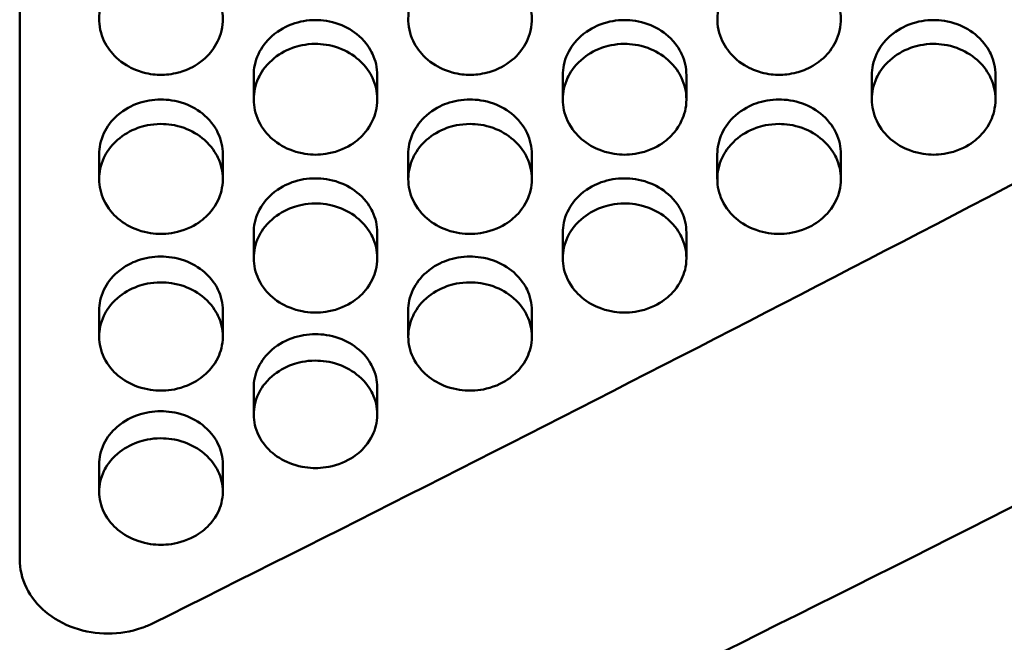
# Model space of a CAD drawing. Header units: millimetres. Extents: x 0 to 420, y 0 to 297.
# Tile 35 of 93: x 188.47 to 194.04, y 155.9 to 159.43. Entities that reach past the tile are written whole.
import ezdxf

# ---------------------------------------------------------------- set-up
doc = ezdxf.new("R2010")
doc.units = ezdxf.units.MM
doc.header["$LTSCALE"] = 0.75
doc.layers.add('Visible', color=7, linetype='Continuous', lineweight=50)

msp = doc.modelspace()

# ---------------------------------------------------------------- linework, layer by layer
at = {"layer": 'Visible', "extrusion": (0, 1, 0)}
for p, q in [((188.4699, 162.9197), (188.4699, 156.3704)), ((190.4948, 159.1105), (190.4948, 158.973)), ((192.2448, 159.1105), (192.2448, 158.973)), ((193.9948, 159.1105), (193.9948, 158.973)), ((189.795, 158.9729), (189.795, 159.1104)), ((191.545, 158.9729), (191.545, 159.1104)), ((193.295, 158.9729), (193.295, 159.1104)), ((188.92, 158.5218), (188.92, 158.663)), ((189.6198, 158.6631), (189.6198, 158.5219)), ((190.67, 158.5218), (190.67, 158.663)), ((191.3698, 158.6631), (191.3698, 158.5219)), ((192.42, 158.5218), (192.42, 158.663)), ((193.1198, 158.6631), (193.1198, 158.5219)), ((189.795, 158.0741), (189.795, 158.219)), ((190.4948, 158.2191), (190.4948, 158.0742)), ((191.545, 158.0741), (191.545, 158.219)), ((192.2448, 158.2191), (192.2448, 158.0742)), ((188.92, 157.6298), (188.92, 157.7784)), ((189.6198, 157.7785), (189.6198, 157.6299)), ((190.67, 157.6298), (190.67, 157.7784)), ((191.3698, 157.7785), (191.3698, 157.6299)), ((189.795, 157.189), (189.795, 157.3413)), ((190.4948, 157.3414), (190.4948, 157.1891)), ((188.92, 156.7519), (188.92, 156.9078)), ((189.6198, 156.9078), (189.6198, 156.752))]:
    msp.add_line(p, q, dxfattribs=at)
at = {"layer": 'Visible'}
for points, knots in [([(189.2699, 159.7448), (189.2251, 159.7448), (189.1899, 159.7374), (189.1312, 159.7207), (189.0995, 159.7065), (189.0367, 159.6669), (189.0038, 159.6382), (188.9502, 159.5648), (188.9341, 159.5247), (188.9193, 159.4546), (188.9166, 159.413), (188.9358, 159.3243), (188.9552, 159.2854), (189.0001, 159.2245), (189.0311, 159.1929), (189.109, 159.1459), (189.1431, 159.1338), (189.2086, 159.1157), (189.2432, 159.1131), (189.2699, 159.1131)], [-0.06026244, -0.06026244, -0.06026244, -0.06026244, -0.05541978, -0.05541978, -0.04891449, -0.04891449, -0.04129764, -0.04129764, -0.03325972, -0.03325972, -0.02615393, -0.02615393, -0.01931235, -0.01931235, -0.01304021, -0.01304021, -0.00799662, -0.00799662, -0.000001, -0.000001, -0.000001, -0.000001]), ([(189.2699, 159.1131), (189.2951, 159.1132), (189.329, 159.1155), (189.3936, 159.1328), (189.4267, 159.1442), (189.509, 159.1921), (189.5398, 159.2255), (189.5826, 159.2817), (189.6021, 159.3201), (189.6244, 159.4134), (189.6195, 159.4566), (189.6069, 159.5228), (189.5902, 159.5625), (189.5394, 159.635), (189.5064, 159.6639), (189.4453, 159.7041), (189.4128, 159.7191), (189.3344, 159.7421), (189.2963, 159.7447), (189.2699, 159.7448)], [-0.04129037, -0.04129037, -0.04129037, -0.04129037, -0.03853927, -0.03853927, -0.0368353, -0.0368353, -0.03443648, -0.03443648, -0.03119137, -0.03119137, -0.02723217, -0.02723217, -0.02091313, -0.02091313, -0.01417715, -0.01417715, -0.00790622, -0.00790622, -0.000001, -0.000001, -0.000001, -0.000001]), ([(191.0199, 159.7448), (190.9751, 159.7448), (190.9399, 159.7374), (190.8812, 159.7207), (190.8495, 159.7065), (190.7867, 159.6669), (190.7538, 159.6382), (190.7002, 159.5648), (190.6841, 159.5247), (190.6693, 159.4546), (190.6666, 159.413), (190.6858, 159.3243), (190.7052, 159.2854), (190.7501, 159.2245), (190.7811, 159.1929), (190.859, 159.1459), (190.893, 159.1338), (190.9586, 159.1157), (190.9932, 159.1131), (191.0199, 159.1131)], [-0.06021298, -0.06021298, -0.06021298, -0.06021298, -0.05538403, -0.05538403, -0.04888721, -0.04888721, -0.04127975, -0.04127975, -0.0332504, -0.0332504, -0.02614955, -0.02614955, -0.01931127, -0.01931127, -0.01304031, -0.01304031, -0.00799679, -0.00799679, -0.000001, -0.000001, -0.000001, -0.000001]), ([(191.0199, 159.1131), (191.0451, 159.1132), (191.0791, 159.1155), (191.1437, 159.1328), (191.1768, 159.1443), (191.259, 159.1921), (191.2898, 159.2255), (191.3327, 159.2817), (191.3521, 159.3202), (191.3744, 159.4134), (191.3695, 159.4566), (191.3568, 159.5229), (191.3402, 159.5626), (191.2893, 159.635), (191.2564, 159.6639), (191.1952, 159.7041), (191.1628, 159.7191), (191.0844, 159.7421), (191.0462, 159.7447), (191.0199, 159.7448)], [-0.04154459, -0.04154459, -0.04154459, -0.04154459, -0.03873497, -0.03873497, -0.03699455, -0.03699455, -0.03455167, -0.03455167, -0.03126814, -0.03126814, -0.02727339, -0.02727339, -0.02092915, -0.02092915, -0.01417582, -0.01417582, -0.00790496, -0.00790496, -0.000001, -0.000001, -0.000001, -0.000001]), ([(192.7699, 159.7448), (192.7251, 159.7448), (192.6899, 159.7374), (192.6312, 159.7207), (192.5995, 159.7065), (192.5367, 159.6669), (192.5038, 159.6382), (192.4502, 159.5648), (192.4341, 159.5247), (192.4193, 159.4546), (192.4166, 159.413), (192.4358, 159.3243), (192.4552, 159.2854), (192.5001, 159.2245), (192.5311, 159.1929), (192.609, 159.1459), (192.643, 159.1338), (192.7086, 159.1157), (192.7432, 159.1131), (192.7699, 159.1131)], [-0.06020033, -0.06020033, -0.06020033, -0.06020033, -0.05537325, -0.05537325, -0.04887843, -0.04887843, -0.04127325, -0.04127325, -0.03324607, -0.03324607, -0.02614682, -0.02614682, -0.0193099, -0.0193099, -0.01303965, -0.01303965, -0.00799647, -0.00799647, -0.000001, -0.000001, -0.000001, -0.000001]), ([(192.7699, 159.1131), (192.7951, 159.1132), (192.8291, 159.1155), (192.8937, 159.1328), (192.9268, 159.1443), (193.009, 159.1921), (193.0398, 159.2255), (193.0827, 159.2817), (193.1021, 159.3202), (193.1243, 159.4134), (193.1195, 159.4565), (193.1068, 159.5228), (193.0902, 159.5625), (193.0393, 159.635), (193.0064, 159.6639), (192.9453, 159.7041), (192.9128, 159.7191), (192.8344, 159.7421), (192.7962, 159.7447), (192.7699, 159.7448)], [-0.04150462, -0.04150462, -0.04150462, -0.04150462, -0.03870491, -0.03870491, -0.03697062, -0.03697062, -0.03453443, -0.03453443, -0.03125443, -0.03125443, -0.02726307, -0.02726307, -0.02092542, -0.02092542, -0.01417655, -0.01417655, -0.00790548, -0.00790548, -0.000001, -0.000001, -0.000001, -0.000001]), ([(190.1449, 159.423), (190.0995, 159.4231), (190.0547, 159.4154), (189.9821, 159.3889), (189.9396, 159.369), (189.8646, 159.3023), (189.8393, 159.2689), (189.8021, 159.1884), (189.7952, 159.1473), (189.795, 159.111), (189.795, 159.1107), (189.795, 159.1104)], [-0.04923572, -0.04923572, -0.04923572, -0.04923572, -0.04464609, -0.04464609, -0.04130753, -0.04130753, -0.03871237, -0.03871237, -0.03583669, -0.03583669, -0.03581131, -0.03581131, -0.03581131, -0.03581131]), ([(190.4948, 159.1105), (190.4948, 159.1108), (190.4948, 159.1111), (190.4946, 159.1526), (190.4856, 159.1934), (190.4554, 159.2577), (190.4338, 159.2947), (190.359, 159.3611), (190.3203, 159.3842), (190.2283, 159.4178), (190.1819, 159.423), (190.1449, 159.423)], [-0.05135008, -0.05135008, -0.05135008, -0.05135008, -0.05122305, -0.05122305, -0.03319101, -0.03319101, -0.02082465, -0.02082465, -0.0111076, -0.0111076, 0, 0, 0, 0]), ([(191.8949, 159.423), (191.8494, 159.4231), (191.8047, 159.4154), (191.7321, 159.3889), (191.6896, 159.369), (191.6145, 159.3022), (191.5893, 159.2689), (191.5521, 159.1884), (191.5452, 159.1473), (191.545, 159.111), (191.545, 159.1107), (191.545, 159.1104)], [-0.05705517, -0.05705517, -0.05705517, -0.05705517, -0.05080139, -0.05080139, -0.04625288, -0.04625288, -0.04271742, -0.04271742, -0.0387994, -0.0387994, -0.03876482, -0.03876482, -0.03876482, -0.03876482]), ([(192.2448, 159.1105), (192.2448, 159.1108), (192.2448, 159.1111), (192.2446, 159.1526), (192.2356, 159.1934), (192.2054, 159.2577), (192.1838, 159.2947), (192.109, 159.3611), (192.0703, 159.3842), (191.9783, 159.4178), (191.9319, 159.423), (191.8949, 159.423)], [-0.05137204, -0.05137204, -0.05137204, -0.05137204, -0.05124489, -0.05124489, -0.03320301, -0.03320301, -0.02083116, -0.02083116, -0.0111103, -0.0111103, 0, 0, 0, 0]), ([(193.6449, 159.423), (193.5994, 159.4231), (193.5547, 159.4154), (193.4821, 159.3889), (193.4396, 159.369), (193.3645, 159.3022), (193.3393, 159.2689), (193.3021, 159.1884), (193.2952, 159.1473), (193.295, 159.111), (193.295, 159.1107), (193.295, 159.1104)], [-0.05705616, -0.05705616, -0.05705616, -0.05705616, -0.05080223, -0.05080223, -0.04625343, -0.04625343, -0.04271764, -0.04271764, -0.0387993, -0.0387993, -0.03876473, -0.03876473, -0.03876473, -0.03876473]), ([(193.9948, 159.1105), (193.9948, 159.1108), (193.9948, 159.1111), (193.9946, 159.1526), (193.9856, 159.1934), (193.9554, 159.2577), (193.9338, 159.2947), (193.859, 159.3611), (193.8203, 159.3842), (193.7283, 159.4178), (193.6819, 159.423), (193.6449, 159.423)], [-0.05135372, -0.05135372, -0.05135372, -0.05135372, -0.05122666, -0.05122666, -0.03319336, -0.03319336, -0.020826, -0.020826, -0.01110818, -0.01110818, 0, 0, 0, 0]), ([(190.1449, 159.2882), (190.087, 159.2882), (190.0428, 159.2759), (189.9708, 159.2498), (189.9318, 159.2264), (189.8568, 159.1598), (189.8346, 159.1222), (189.8028, 159.0534), (189.7952, 159.0118), (189.7949, 158.9319), (189.8039, 158.8918), (189.8441, 158.8066), (189.8739, 158.773), (189.934, 158.7207), (189.9716, 158.6991), (190.0648, 158.6657), (190.109, 158.661), (190.1449, 158.661)], [-0.04806416, -0.04806416, -0.04806416, -0.04806416, -0.04611385, -0.04611385, -0.04317866, -0.04317866, -0.03947546, -0.03947546, -0.03375676, -0.03375676, -0.02743742, -0.02743742, -0.01987409, -0.01987409, -0.01075782, -0.01075782, -0.000001, -0.000001, -0.000001, -0.000001]), ([(190.1449, 158.661), (190.1794, 158.6611), (190.2245, 158.6653), (190.3301, 158.7035), (190.3656, 158.729), (190.4127, 158.7704), (190.4443, 158.8032), (190.483, 158.8859), (190.4949, 158.9255), (190.4946, 159.0158), (190.4854, 159.0573), (190.4549, 159.1224), (190.4329, 159.16), (190.3575, 159.2267), (190.3187, 159.2498), (190.2265, 159.2832), (190.1807, 159.2881), (190.1449, 159.2882)], [-0.168594, -0.168594, -0.168594, -0.168594, -0.1359364, -0.1359364, -0.102449, -0.102449, -0.0703838, -0.0703838, -0.0499417, -0.0499417, -0.0321984, -0.0321984, -0.0201278, -0.0201278, -0.0107272, -0.0107272, -0.000001, -0.000001, -0.000001, -0.000001]), ([(191.8949, 159.2882), (191.837, 159.2882), (191.7928, 159.2759), (191.7208, 159.2498), (191.6818, 159.2264), (191.6068, 159.1598), (191.5846, 159.1222), (191.5528, 159.0534), (191.5452, 159.0118), (191.5449, 158.9319), (191.5539, 158.8918), (191.5941, 158.8066), (191.6239, 158.773), (191.684, 158.7207), (191.7216, 158.6991), (191.8148, 158.6657), (191.859, 158.661), (191.8949, 158.661)], [-0.04807002, -0.04807002, -0.04807002, -0.04807002, -0.04611959, -0.04611959, -0.04318443, -0.04318443, -0.03948123, -0.03948123, -0.0337619, -0.0337619, -0.02744108, -0.02744108, -0.01987628, -0.01987628, -0.01075842, -0.01075842, -0.000001, -0.000001, -0.000001, -0.000001]), ([(191.8949, 158.661), (191.9294, 158.6611), (191.9745, 158.6653), (192.0801, 158.7035), (192.1156, 158.729), (192.1627, 158.7704), (192.1943, 158.8032), (192.233, 158.8859), (192.2449, 158.9255), (192.2446, 159.0158), (192.2354, 159.0573), (192.2049, 159.1224), (192.1829, 159.16), (192.1075, 159.2267), (192.0687, 159.2498), (191.9765, 159.2832), (191.9307, 159.2881), (191.8949, 159.2882)], [-0.1686285, -0.1686285, -0.1686285, -0.1686285, -0.1359728, -0.1359728, -0.1024831, -0.1024831, -0.0704104, -0.0704104, -0.0499615, -0.0499615, -0.0322109, -0.0322109, -0.020135, -0.020135, -0.0107302, -0.0107302, -0.000001, -0.000001, -0.000001, -0.000001]), ([(193.6449, 159.2882), (193.587, 159.2882), (193.5428, 159.2759), (193.4708, 159.2498), (193.4318, 159.2264), (193.3568, 159.1598), (193.3346, 159.1222), (193.3028, 159.0534), (193.2952, 159.0118), (193.2949, 158.9319), (193.3039, 158.8918), (193.3441, 158.8066), (193.3739, 158.773), (193.434, 158.7207), (193.4716, 158.6991), (193.5648, 158.6657), (193.609, 158.661), (193.6449, 158.661)], [-0.04807106, -0.04807106, -0.04807106, -0.04807106, -0.04612091, -0.04612091, -0.04318562, -0.04318562, -0.03948224, -0.03948224, -0.03376267, -0.03376267, -0.02744165, -0.02744165, -0.01987662, -0.01987662, -0.0107585, -0.0107585, -0.000001, -0.000001, -0.000001, -0.000001]), ([(193.6449, 158.661), (193.6794, 158.6611), (193.7245, 158.6653), (193.8301, 158.7035), (193.8656, 158.729), (193.9127, 158.7704), (193.9443, 158.8032), (193.983, 158.8859), (193.9949, 158.9255), (193.9946, 159.0158), (193.9854, 159.0573), (193.9549, 159.1224), (193.9329, 159.16), (193.8575, 159.2267), (193.8187, 159.2498), (193.7265, 159.2832), (193.6807, 159.2881), (193.6449, 159.2882)], [-0.1685858, -0.1685858, -0.1685858, -0.1685858, -0.1359388, -0.1359388, -0.1024566, -0.1024566, -0.0703889, -0.0703889, -0.0499456, -0.0499456, -0.032201, -0.032201, -0.0201293, -0.0201293, -0.0107278, -0.0107278, -0.000001, -0.000001, -0.000001, -0.000001]), ([(189.2699, 158.9734), (189.2245, 158.9735), (189.1797, 158.9658), (189.1071, 158.9395), (189.0646, 158.9198), (188.9896, 158.8535), (188.9643, 158.8203), (188.9271, 158.7404), (188.9202, 158.6996), (188.92, 158.6637), (188.92, 158.6633), (188.92, 158.663)], [-0.04923474, -0.04923474, -0.04923474, -0.04923474, -0.04464549, -0.04464549, -0.04130707, -0.04130707, -0.03871197, -0.03871197, -0.03583636, -0.03583636, -0.03581097, -0.03581097, -0.03581097, -0.03581097]), ([(189.6198, 158.6631), (189.6198, 158.6634), (189.6198, 158.6637), (189.6196, 158.7049), (189.6106, 158.7454), (189.5804, 158.8093), (189.5588, 158.846), (189.484, 158.9119), (189.4453, 158.9349), (189.3533, 158.9682), (189.3069, 158.9733), (189.2699, 158.9734)], [-0.05134389, -0.05134389, -0.05134389, -0.05134389, -0.05121688, -0.05121688, -0.03318687, -0.03318687, -0.0208222, -0.0208222, -0.01110658, -0.01110658, 0, 0, 0, 0]), ([(191.0199, 158.9734), (190.9744, 158.9735), (190.9297, 158.9658), (190.8571, 158.9395), (190.8146, 158.9198), (190.7396, 158.8535), (190.7143, 158.8203), (190.6771, 158.7404), (190.6702, 158.6996), (190.67, 158.6637), (190.67, 158.6633), (190.67, 158.663)], [-0.05704271, -0.05704271, -0.05704271, -0.05704271, -0.05079184, -0.05079184, -0.04624545, -0.04624545, -0.04271168, -0.04271168, -0.03879576, -0.03879576, -0.03876121, -0.03876121, -0.03876121, -0.03876121]), ([(191.3698, 158.6631), (191.3698, 158.6634), (191.3698, 158.6637), (191.3696, 158.7049), (191.3606, 158.7454), (191.3304, 158.8093), (191.3088, 158.846), (191.234, 158.9119), (191.1953, 158.9349), (191.1033, 158.9682), (191.0569, 158.9733), (191.0199, 158.9734)], [-0.05137385, -0.05137385, -0.05137385, -0.05137385, -0.05124673, -0.05124673, -0.03320405, -0.03320405, -0.02083176, -0.02083176, -0.01111057, -0.01111057, 0, 0, 0, 0]), ([(192.7699, 158.9734), (192.7244, 158.9735), (192.6797, 158.9658), (192.6071, 158.9395), (192.5646, 158.9198), (192.4895, 158.8535), (192.4643, 158.8203), (192.4271, 158.7404), (192.4202, 158.6996), (192.42, 158.6637), (192.42, 158.6633), (192.42, 158.663)], [-0.05705515, -0.05705515, -0.05705515, -0.05705515, -0.05080106, -0.05080106, -0.04625248, -0.04625248, -0.04271699, -0.04271699, -0.03879901, -0.03879901, -0.03876445, -0.03876445, -0.03876445, -0.03876445]), ([(193.1198, 158.6631), (193.1198, 158.6634), (193.1198, 158.6637), (193.1196, 158.7049), (193.1106, 158.7454), (193.0804, 158.8093), (193.0588, 158.846), (192.984, 158.9119), (192.9453, 158.9349), (192.8533, 158.9682), (192.8069, 158.9733), (192.7699, 158.9734)], [-0.05136166, -0.05136166, -0.05136166, -0.05136166, -0.05123458, -0.05123458, -0.03319852, -0.03319852, -0.02082902, -0.02082902, -0.01110944, -0.01110944, 0, 0, 0, 0]), ([(189.2699, 158.8348), (189.212, 158.8348), (189.1678, 158.8226), (189.0958, 158.7966), (189.0568, 158.7735), (188.9818, 158.7073), (188.9596, 158.67), (188.9278, 158.6017), (188.9202, 158.5604), (188.9199, 158.4811), (188.9289, 158.4413), (188.9691, 158.3567), (188.9989, 158.3233), (189.059, 158.2714), (189.0966, 158.25), (189.1898, 158.2169), (189.234, 158.2122), (189.2699, 158.2122)], [-0.0480639, -0.0480639, -0.0480639, -0.0480639, -0.04611376, -0.04611376, -0.04317857, -0.04317857, -0.03947537, -0.03947537, -0.03375672, -0.03375672, -0.02743742, -0.02743742, -0.0198741, -0.0198741, -0.01075782, -0.01075782, -0.000001, -0.000001, -0.000001, -0.000001]), ([(189.2699, 158.2122), (189.3044, 158.2123), (189.3495, 158.2165), (189.4551, 158.2544), (189.4906, 158.2797), (189.5377, 158.3208), (189.5693, 158.3534), (189.608, 158.4354), (189.6199, 158.4748), (189.6196, 158.5644), (189.6104, 158.6056), (189.5799, 158.6702), (189.5579, 158.7075), (189.4825, 158.7738), (189.4437, 158.7967), (189.3515, 158.8299), (189.3057, 158.8347), (189.2699, 158.8348)], [-0.1685636, -0.1685636, -0.1685636, -0.1685636, -0.1359122, -0.1359122, -0.1024307, -0.1024307, -0.0703707, -0.0703707, -0.0499327, -0.0499327, -0.0321935, -0.0321935, -0.0201252, -0.0201252, -0.0107261, -0.0107261, -0.000001, -0.000001, -0.000001, -0.000001]), ([(191.0199, 158.8348), (190.962, 158.8348), (190.9178, 158.8226), (190.8458, 158.7966), (190.8068, 158.7735), (190.7318, 158.7073), (190.7096, 158.67), (190.6778, 158.6017), (190.6702, 158.5604), (190.6699, 158.4811), (190.6789, 158.4413), (190.7191, 158.3567), (190.7489, 158.3233), (190.809, 158.2714), (190.8466, 158.25), (190.9398, 158.2169), (190.984, 158.2122), (191.0199, 158.2122)], [-0.04806868, -0.04806868, -0.04806868, -0.04806868, -0.04611811, -0.04611811, -0.04318278, -0.04318278, -0.03947935, -0.03947935, -0.03375994, -0.03375994, -0.02743954, -0.02743954, -0.01987522, -0.01987522, -0.01075812, -0.01075812, -0.000001, -0.000001, -0.000001, -0.000001]), ([(191.0199, 158.2122), (191.0544, 158.2123), (191.0995, 158.2165), (191.2051, 158.2544), (191.2406, 158.2797), (191.2877, 158.3208), (191.3193, 158.3534), (191.358, 158.4354), (191.3699, 158.4748), (191.3696, 158.5644), (191.3604, 158.6056), (191.3299, 158.6702), (191.3079, 158.7075), (191.2325, 158.7738), (191.1937, 158.7967), (191.1015, 158.8299), (191.0557, 158.8347), (191.0199, 158.8348)], [-0.1686453, -0.1686453, -0.1686453, -0.1686453, -0.1359829, -0.1359829, -0.1024883, -0.1024883, -0.0704138, -0.0704138, -0.0499636, -0.0499636, -0.032212, -0.032212, -0.0201356, -0.0201356, -0.0107305, -0.0107305, -0.000001, -0.000001, -0.000001, -0.000001]), ([(192.7699, 158.8348), (192.712, 158.8348), (192.6678, 158.8226), (192.5958, 158.7966), (192.5568, 158.7735), (192.4818, 158.7073), (192.4596, 158.67), (192.4278, 158.6017), (192.4202, 158.5604), (192.4199, 158.4811), (192.4289, 158.4413), (192.4691, 158.3567), (192.4989, 158.3233), (192.559, 158.2714), (192.5966, 158.25), (192.6898, 158.2169), (192.734, 158.2122), (192.7699, 158.2122)], [-0.04807043, -0.04807043, -0.04807043, -0.04807043, -0.04612012, -0.04612012, -0.04318493, -0.04318493, -0.03948163, -0.03948163, -0.03376211, -0.03376211, -0.02744122, -0.02744122, -0.01987635, -0.01987635, -0.01075842, -0.01075842, -0.000001, -0.000001, -0.000001, -0.000001]), ([(192.7699, 158.2122), (192.8044, 158.2123), (192.8495, 158.2165), (192.9551, 158.2544), (192.9906, 158.2797), (193.0377, 158.3208), (193.0693, 158.3534), (193.108, 158.4354), (193.1199, 158.4748), (193.1196, 158.5644), (193.1104, 158.6056), (193.0799, 158.6702), (193.0579, 158.7075), (192.9825, 158.7738), (192.9437, 158.7967), (192.8515, 158.8299), (192.8057, 158.8347), (192.7699, 158.8348)], [-0.1686135, -0.1686135, -0.1686135, -0.1686135, -0.1359598, -0.1359598, -0.1024719, -0.1024719, -0.0704006, -0.0704006, -0.0499542, -0.0499542, -0.0322066, -0.0322066, -0.0201326, -0.0201326, -0.0107292, -0.0107292, -0.000001, -0.000001, -0.000001, -0.000001]), ([(192.42, 158.663), (192.42, 158.6634), (192.42, 158.6637), (192.42, 158.6641), (192.42, 158.6641), (192.42, 158.6641)], [-0.03883495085, -0.03883495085, -0.03883495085, -0.03883495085, -0.03879726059, -0.03879726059, -0.03879641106, -0.03879641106, -0.03879641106, -0.03879641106]), ([(190.1449, 158.527), (190.0995, 158.5271), (190.0547, 158.5195), (189.9821, 158.4934), (189.9396, 158.4738), (189.8646, 158.408), (189.8393, 158.3751), (189.8021, 158.2958), (189.7952, 158.2553), (189.795, 158.2196), (189.795, 158.2193), (189.795, 158.219)], [-0.0570342, -0.0570342, -0.0570342, -0.0570342, -0.05078631, -0.05078631, -0.0462415, -0.0462415, -0.04270868, -0.04270868, -0.03879393, -0.03879393, -0.03875938, -0.03875938, -0.03875938, -0.03875938]), ([(190.4948, 158.2191), (190.4948, 158.2193), (190.4948, 158.2196), (190.4946, 158.2606), (190.4856, 158.3008), (190.4554, 158.3641), (190.4338, 158.4006), (190.359, 158.466), (190.3203, 158.4888), (190.2283, 158.5219), (190.1819, 158.527), (190.1449, 158.527)], [-0.05134852, -0.05134852, -0.05134852, -0.05134852, -0.05122145, -0.05122145, -0.03319038, -0.03319038, -0.02082433, -0.02082433, -0.01110741, -0.01110741, 0, 0, 0, 0]), ([(191.8949, 158.527), (191.8494, 158.5271), (191.8047, 158.5195), (191.7321, 158.4934), (191.6896, 158.4738), (191.6145, 158.408), (191.5893, 158.3751), (191.5521, 158.2958), (191.5452, 158.2553), (191.545, 158.2196), (191.545, 158.2193), (191.545, 158.219)], [-0.05705677, -0.05705677, -0.05705677, -0.05705677, -0.05080284, -0.05080284, -0.04625425, -0.04625425, -0.04271869, -0.04271869, -0.03880034, -0.03880034, -0.03876576, -0.03876576, -0.03876576, -0.03876576]), ([(192.2448, 158.2191), (192.2448, 158.2193), (192.2448, 158.2196), (192.2446, 158.2606), (192.2356, 158.3008), (192.2054, 158.3641), (192.1838, 158.4006), (192.109, 158.466), (192.0703, 158.4888), (191.9783, 158.5219), (191.9319, 158.527), (191.8949, 158.527)], [-0.05135821, -0.05135821, -0.05135821, -0.05135821, -0.05123116, -0.05123116, -0.03319622, -0.03319622, -0.02082767, -0.02082767, -0.01110886, -0.01110886, 0, 0, 0, 0]), ([(190.1449, 158.3847), (190.087, 158.3848), (190.0428, 158.3727), (189.9708, 158.3468), (189.9318, 158.3238), (189.8568, 158.2582), (189.8346, 158.2211), (189.8028, 158.1534), (189.7952, 158.1124), (189.7949, 158.0337), (189.8039, 157.9942), (189.8441, 157.9102), (189.8739, 157.8771), (189.934, 157.8256), (189.9716, 157.8044), (190.0648, 157.7715), (190.109, 157.7668), (190.1449, 157.7669)], [-0.04806555, -0.04806555, -0.04806555, -0.04806555, -0.0461152, -0.0461152, -0.04317996, -0.04317996, -0.03947669, -0.03947669, -0.0337578, -0.0337578, -0.02743813, -0.02743813, -0.01987448, -0.01987448, -0.01075791, -0.01075791, -0.000001, -0.000001, -0.000001, -0.000001]), ([(190.1449, 157.7669), (190.1794, 157.7669), (190.2245, 157.7711), (190.3301, 157.8088), (190.3656, 157.8339), (190.4127, 157.8746), (190.4443, 157.9069), (190.483, 157.9883), (190.4949, 158.0274), (190.4946, 158.1163), (190.4854, 158.1572), (190.4549, 158.2213), (190.4329, 158.2584), (190.3575, 158.3241), (190.3187, 158.3469), (190.2265, 158.3799), (190.1807, 158.3846), (190.1449, 158.3847)], [-0.1685716, -0.1685716, -0.1685716, -0.1685716, -0.1359211, -0.1359211, -0.1024399, -0.1024399, -0.0703797, -0.0703797, -0.0499397, -0.0499397, -0.0321977, -0.0321977, -0.0201275, -0.0201275, -0.010727, -0.010727, -0.000001, -0.000001, -0.000001, -0.000001]), ([(191.8949, 158.3847), (191.837, 158.3848), (191.7928, 158.3727), (191.7208, 158.3468), (191.6818, 158.3238), (191.6068, 158.2582), (191.5846, 158.2211), (191.5528, 158.1534), (191.5452, 158.1124), (191.5449, 158.0337), (191.5539, 157.9942), (191.5941, 157.9102), (191.6239, 157.8771), (191.684, 157.8256), (191.7216, 157.8044), (191.8148, 157.7715), (191.859, 157.7668), (191.8949, 157.7669)], [-0.048069, -0.048069, -0.048069, -0.048069, -0.04611899, -0.04611899, -0.04318412, -0.04318412, -0.03948126, -0.03948126, -0.03376221, -0.03376221, -0.02744124, -0.02744124, -0.01987634, -0.01987634, -0.01075844, -0.01075844, -0.000001, -0.000001, -0.000001, -0.000001]), ([(191.8949, 157.7669), (191.9294, 157.7669), (191.9745, 157.7711), (192.0801, 157.8088), (192.1156, 157.8339), (192.1627, 157.8746), (192.1943, 157.9069), (192.233, 157.9883), (192.2449, 158.0274), (192.2446, 158.1163), (192.2354, 158.1572), (192.2049, 158.2213), (192.1829, 158.2584), (192.1075, 158.3241), (192.0687, 158.3469), (191.9765, 158.3799), (191.9307, 158.3846), (191.8949, 158.3847)], [-0.1686065, -0.1686065, -0.1686065, -0.1686065, -0.1359527, -0.1359527, -0.1024655, -0.1024655, -0.0703959, -0.0703959, -0.0499505, -0.0499505, -0.0322041, -0.0322041, -0.0201312, -0.0201312, -0.0107286, -0.0107286, -0.000001, -0.000001, -0.000001, -0.000001]), ([(191.545, 158.219), (191.545, 158.2193), (191.545, 158.2197), (191.545, 158.22), (191.545, 158.22), (191.545, 158.2201)], [-0.03883120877, -0.03883120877, -0.03883120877, -0.03883120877, -0.03879352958, -0.03879352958, -0.03879201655, -0.03879201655, -0.03879201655, -0.03879201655]), ([(189.2699, 158.084), (189.2245, 158.0841), (189.1797, 158.0766), (189.1071, 158.0506), (189.0646, 158.0312), (188.9896, 157.9659), (188.9643, 157.9333), (188.9271, 157.8546), (188.9202, 157.8144), (188.92, 157.779), (188.92, 157.7787), (188.92, 157.7784)], [-0.0570395, -0.0570395, -0.0570395, -0.0570395, -0.05079022, -0.05079022, -0.04624443, -0.04624443, -0.04271085, -0.04271085, -0.03879519, -0.03879519, -0.03876063, -0.03876063, -0.03876063, -0.03876063]), ([(189.6198, 157.7785), (189.6198, 157.7787), (189.6198, 157.779), (189.6196, 157.8197), (189.6106, 157.8595), (189.5804, 157.9224), (189.5588, 157.9586), (189.484, 158.0235), (189.4453, 158.0461), (189.3533, 158.0789), (189.3069, 158.084), (189.2699, 158.084)], [-0.05134733, -0.05134733, -0.05134733, -0.05134733, -0.05122033, -0.05122033, -0.03318901, -0.03318901, -0.02082344, -0.02082344, -0.01110713, -0.01110713, 0, 0, 0, 0]), ([(191.0199, 158.084), (190.9744, 158.0841), (190.9297, 158.0766), (190.8571, 158.0506), (190.8146, 158.0312), (190.7396, 157.9659), (190.7143, 157.9333), (190.6771, 157.8546), (190.6702, 157.8144), (190.67, 157.779), (190.67, 157.7787), (190.67, 157.7784)], [-0.05705022, -0.05705022, -0.05705022, -0.05705022, -0.05079814, -0.05079814, -0.04625068, -0.04625068, -0.04271592, -0.04271592, -0.03879862, -0.03879862, -0.03876405, -0.03876405, -0.03876405, -0.03876405]), ([(191.3698, 157.7785), (191.3698, 157.7787), (191.3698, 157.779), (191.3696, 157.8197), (191.3606, 157.8595), (191.3304, 157.9224), (191.3088, 157.9586), (191.234, 158.0235), (191.1953, 158.0461), (191.1033, 158.0789), (191.0569, 158.084), (191.0199, 158.084)], [-0.0513515, -0.0513515, -0.0513515, -0.0513515, -0.05122446, -0.05122446, -0.03319189, -0.03319189, -0.02082514, -0.02082514, -0.01110778, -0.01110778, 0, 0, 0, 0]), ([(189.2699, 157.938), (189.212, 157.9381), (189.1678, 157.9261), (189.0958, 157.9004), (189.0568, 157.8776), (188.9818, 157.8125), (188.9596, 157.7757), (188.9278, 157.7085), (188.9202, 157.6678), (188.9199, 157.5897), (188.9289, 157.5505), (188.9691, 157.4672), (188.9989, 157.4344), (189.059, 157.3833), (189.0966, 157.3622), (189.1898, 157.3296), (189.234, 157.325), (189.2699, 157.325)], [-0.04806718, -0.04806718, -0.04806718, -0.04806718, -0.04611688, -0.04611688, -0.04318159, -0.04318159, -0.03947825, -0.03947825, -0.03375913, -0.03375913, -0.02743906, -0.02743906, -0.019875, -0.019875, -0.01075806, -0.01075806, -0.000001, -0.000001, -0.000001, -0.000001]), ([(189.2699, 157.325), (189.3044, 157.3251), (189.3495, 157.3292), (189.4551, 157.3666), (189.4906, 157.3915), (189.5377, 157.4319), (189.5693, 157.464), (189.608, 157.5447), (189.6199, 157.5835), (189.6196, 157.6717), (189.6104, 157.7123), (189.5799, 157.7759), (189.5579, 157.8127), (189.4825, 157.8779), (189.4437, 157.9005), (189.3515, 157.9332), (189.3057, 157.938), (189.2699, 157.938)], [-0.168569, -0.168569, -0.168569, -0.168569, -0.1359201, -0.1359201, -0.1024388, -0.1024388, -0.0703761, -0.0703761, -0.0499365, -0.0499365, -0.0321959, -0.0321959, -0.0201265, -0.0201265, -0.0107267, -0.0107267, -0.000001, -0.000001, -0.000001, -0.000001]), ([(191.0199, 157.938), (190.962, 157.9381), (190.9178, 157.9261), (190.8458, 157.9004), (190.8068, 157.8776), (190.7318, 157.8125), (190.7096, 157.7757), (190.6778, 157.7085), (190.6702, 157.6678), (190.6699, 157.5897), (190.6789, 157.5505), (190.7191, 157.4672), (190.7489, 157.4344), (190.809, 157.3833), (190.8466, 157.3622), (190.9398, 157.3296), (190.984, 157.325), (191.0199, 157.325)], [-0.04806673, -0.04806673, -0.04806673, -0.04806673, -0.0461169, -0.0461169, -0.04318203, -0.04318203, -0.03947918, -0.03947918, -0.03376038, -0.03376038, -0.02744004, -0.02744004, -0.01987569, -0.01987569, -0.01075825, -0.01075825, -0.000001, -0.000001, -0.000001, -0.000001]), ([(191.0199, 157.325), (191.0544, 157.3251), (191.0995, 157.3292), (191.2051, 157.3666), (191.2406, 157.3915), (191.2877, 157.4319), (191.3193, 157.464), (191.358, 157.5447), (191.3699, 157.5835), (191.3696, 157.6717), (191.3604, 157.7123), (191.3299, 157.7759), (191.3079, 157.8127), (191.2325, 157.8779), (191.1937, 157.9005), (191.1015, 157.9332), (191.0557, 157.938), (191.0199, 157.938)], [-0.1685891, -0.1685891, -0.1685891, -0.1685891, -0.1359367, -0.1359367, -0.1024519, -0.1024519, -0.0703859, -0.0703859, -0.0499432, -0.0499432, -0.0321994, -0.0321994, -0.0201284, -0.0201284, -0.0107274, -0.0107274, -0.000001, -0.000001, -0.000001, -0.000001]), ([(190.67, 157.7784), (190.67, 157.7787), (190.67, 157.7791), (190.67, 157.7794), (190.67, 157.7794), (190.67, 157.7794)], [-0.03883162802, -0.03883162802, -0.03883162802, -0.03883162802, -0.03879394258, -0.03879394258, -0.03879276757, -0.03879276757, -0.03879276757, -0.03879276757]), ([(190.1449, 157.6445), (190.0995, 157.6445), (190.0547, 157.6371), (189.9821, 157.6114), (189.9396, 157.5921), (189.8646, 157.5273), (189.8393, 157.4949), (189.8021, 157.4169), (189.7952, 157.377), (189.795, 157.3419), (189.795, 157.3416), (189.795, 157.3413)], [-0.05704643, -0.05704643, -0.05704643, -0.05704643, -0.05079552, -0.05079552, -0.04624863, -0.04624863, -0.0427142, -0.0427142, -0.03879735, -0.03879735, -0.03876278, -0.03876278, -0.03876278, -0.03876278]), ([(190.4948, 157.3414), (190.4948, 157.3416), (190.4948, 157.3419), (190.4946, 157.3822), (190.4856, 157.4218), (190.4554, 157.4841), (190.4338, 157.52), (190.359, 157.5844), (190.3203, 157.6068), (190.2283, 157.6394), (190.1819, 157.6444), (190.1449, 157.6445)], [-0.05134457, -0.05134457, -0.05134457, -0.05134457, -0.05121753, -0.05121753, -0.03318738, -0.03318738, -0.02082249, -0.02082249, -0.01110668, -0.01110668, 0, 0, 0, 0]), ([(190.1449, 157.4948), (190.087, 157.4949), (190.0428, 157.4829), (189.9708, 157.4575), (189.9318, 157.4349), (189.8568, 157.3703), (189.8346, 157.3338), (189.8028, 157.2671), (189.7952, 157.2268), (189.7949, 157.1493), (189.8039, 157.1104), (189.8441, 157.0278), (189.8739, 156.9952), (189.934, 156.9446), (189.9716, 156.9237), (190.0648, 156.8913), (190.109, 156.8867), (190.1449, 156.8868)], [-0.04806885, -0.04806885, -0.04806885, -0.04806885, -0.04611865, -0.04611865, -0.04318344, -0.04318344, -0.03948019, -0.03948019, -0.03376094, -0.03376094, -0.02744024, -0.02744024, -0.01987562, -0.01987562, -0.01075824, -0.01075824, -0.000001, -0.000001, -0.000001, -0.000001]), ([(190.1449, 156.8868), (190.1794, 156.8868), (190.2245, 156.891), (190.3301, 156.928), (190.3656, 156.9527), (190.4127, 156.9928), (190.4443, 157.0246), (190.483, 157.1047), (190.4949, 157.1431), (190.4946, 157.2306), (190.4854, 157.2709), (190.4549, 157.334), (190.4329, 157.3705), (190.3575, 157.4352), (190.3187, 157.4576), (190.2265, 157.49), (190.1807, 157.4947), (190.1449, 157.4948)], [-0.1685534, -0.1685534, -0.1685534, -0.1685534, -0.1359085, -0.1359085, -0.1024309, -0.1024309, -0.0703713, -0.0703713, -0.0499334, -0.0499334, -0.0321941, -0.0321941, -0.0201255, -0.0201255, -0.0107262, -0.0107262, -0.000001, -0.000001, -0.000001, -0.000001]), ([(189.795, 157.3413), (189.795, 157.3416), (189.795, 157.3419), (189.795, 157.3423), (189.795, 157.3423), (189.795, 157.3423)], [-0.03883267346, -0.03883267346, -0.03883267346, -0.03883267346, -0.0387949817, -0.0387949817, -0.03879430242, -0.03879430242, -0.03879430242, -0.03879430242]), ([(189.2699, 157.2085), (189.2245, 157.2085), (189.1797, 157.2011), (189.1071, 157.1756), (189.0646, 157.1565), (188.9896, 157.0923), (188.9643, 157.0602), (188.9271, 156.9827), (188.9202, 156.9432), (188.92, 156.9084), (188.92, 156.9081), (188.92, 156.9078)], [-0.05704865, -0.05704865, -0.05704865, -0.05704865, -0.05079685, -0.05079685, -0.04624942, -0.04624942, -0.04271463, -0.04271463, -0.03879745, -0.03879745, -0.03876288, -0.03876288, -0.03876288, -0.03876288]), ([(189.6198, 156.9078), (189.6198, 156.9081), (189.6198, 156.9084), (189.6196, 156.9484), (189.6106, 156.9876), (189.5804, 157.0494), (189.5588, 157.085), (189.484, 157.1489), (189.4453, 157.1711), (189.3533, 157.2035), (189.3069, 157.2084), (189.2699, 157.2085)], [-0.05135126, -0.05135126, -0.05135126, -0.05135126, -0.05122424, -0.05122424, -0.0331917, -0.0331917, -0.02082503, -0.02082503, -0.01110778, -0.01110778, 0, 0, 0, 0]), ([(189.2699, 157.0551), (189.212, 157.0552), (189.1678, 157.0434), (189.0958, 157.0182), (189.0568, 156.9957), (188.9818, 156.9317), (188.9596, 156.8955), (188.9278, 156.8293), (188.9202, 156.7893), (188.9199, 156.7125), (188.9289, 156.674), (188.9691, 156.592), (188.9989, 156.5598), (189.059, 156.5095), (189.0967, 156.4888), (189.1898, 156.4567), (189.234, 156.4522), (189.2699, 156.4522)], [-0.0480686, -0.0480686, -0.0480686, -0.0480686, -0.04611828, -0.04611828, -0.04318314, -0.04318314, -0.03947996, -0.03947996, -0.03376085, -0.03376085, -0.02744043, -0.02744043, -0.01987596, -0.01987596, -0.01075833, -0.01075833, -0.000001, -0.000001, -0.000001, -0.000001]), ([(189.2699, 156.4522), (189.3044, 156.4523), (189.3495, 156.4564), (189.4551, 156.4931), (189.4906, 156.5176), (189.5377, 156.5573), (189.5693, 156.5889), (189.608, 156.6683), (189.6199, 156.7064), (189.6196, 156.7932), (189.6104, 156.8331), (189.5799, 156.8957), (189.5579, 156.9318), (189.4825, 156.996), (189.4437, 157.0183), (189.3515, 157.0504), (189.3057, 157.0551), (189.2699, 157.0551)], [-0.1685848, -0.1685848, -0.1685848, -0.1685848, -0.1359358, -0.1359358, -0.1024526, -0.1024526, -0.0703857, -0.0703857, -0.049943, -0.049943, -0.0321992, -0.0321992, -0.0201283, -0.0201283, -0.0107274, -0.0107274, -0.000001, -0.000001, -0.000001, -0.000001]), ([(188.92, 156.9078), (188.92, 156.9081), (188.92, 156.9084), (188.92, 156.9088), (188.92, 156.9088), (188.92, 156.9088)], [-0.03883704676, -0.03883704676, -0.03883704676, -0.03883704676, -0.03879932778, -0.03879932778, -0.03879905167, -0.03879905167, -0.03879905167, -0.03879905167]), ([(188.4699, 156.3704), (188.4699, 156.3174), (188.4824, 156.2609), (188.5335, 156.1571), (188.5719, 156.1098), (188.6607, 156.0352), (188.717, 156.003), (188.8402, 155.9602), (188.9071, 155.9497), (189.0327, 155.9497), (189.0996, 155.9602), (189.1833, 155.9892), (189.2047, 155.9983), (189.2252, 156.0084)], [0.0753438, 0.0753438, 0.0753438, 0.0753438, 0.0941787, 0.0941787, 0.1130136, 0.1130136, 0.1318479, 0.1318479, 0.1506823, 0.1506823, 0.1695167, 0.1695167, 0.1762713, 0.1762713, 0.1762713, 0.1762713])]:
    msp.add_open_spline(points, degree=3, knots=knots, dxfattribs=at)
for points in [[(195.396, 159.1784), (193.3391, 158.0915), (191.2821, 157.033), (189.2252, 156.0084)], [(189.795, 159.1104), (189.795, 159.1107), (189.795, 159.1111), (189.795, 159.1114)], [(190.4948, 159.1113), (190.4948, 159.1111), (190.4948, 159.1108), (190.4948, 159.1105)], [(191.545, 159.1104), (191.545, 159.1107), (191.545, 159.1111), (191.545, 159.1114)], [(192.2448, 159.1114), (192.2448, 159.1111), (192.2448, 159.1108), (192.2448, 159.1105)], [(193.295, 159.1104), (193.295, 159.1107), (193.295, 159.1111), (193.295, 159.1114)], [(193.9948, 159.1114), (193.9948, 159.1111), (193.9948, 159.1108), (193.9948, 159.1105)], [(188.92, 158.663), (188.92, 158.6633), (188.92, 158.6637), (188.92, 158.664)], [(189.6198, 158.664), (189.6198, 158.6637), (189.6198, 158.6634), (189.6198, 158.6631)], [(190.67, 158.663), (190.67, 158.6634), (190.67, 158.6637), (190.67, 158.664)], [(191.3698, 158.664), (191.3698, 158.6637), (191.3698, 158.6634), (191.3698, 158.6631)], [(193.1198, 158.664), (193.1198, 158.6637), (193.1198, 158.6634), (193.1198, 158.6631)], [(189.795, 158.219), (189.795, 158.2193), (189.795, 158.2197), (189.795, 158.22)], [(190.4948, 158.2199), (190.4948, 158.2196), (190.4948, 158.2193), (190.4948, 158.2191)], [(192.2448, 158.2199), (192.2448, 158.2196), (192.2448, 158.2193), (192.2448, 158.2191)], [(188.92, 157.7784), (188.92, 157.7787), (188.92, 157.779), (188.92, 157.7794)], [(189.6198, 157.7793), (189.6198, 157.779), (189.6198, 157.7787), (189.6198, 157.7785)], [(191.3698, 157.7792), (191.3698, 157.779), (191.3698, 157.7787), (191.3698, 157.7785)], [(196.1199, 157.702), (193.8112, 156.5126), (191.5025, 155.3622), (189.1938, 154.2583)], [(190.4948, 157.3421), (190.4948, 157.3418), (190.4948, 157.3416), (190.4948, 157.3414)], [(189.6198, 156.9086), (189.6198, 156.9083), (189.6198, 156.9081), (189.6198, 156.9078)]]:
    msp.add_open_spline(points, degree=3, dxfattribs=at)

doc.saveas('drawing.dxf')
